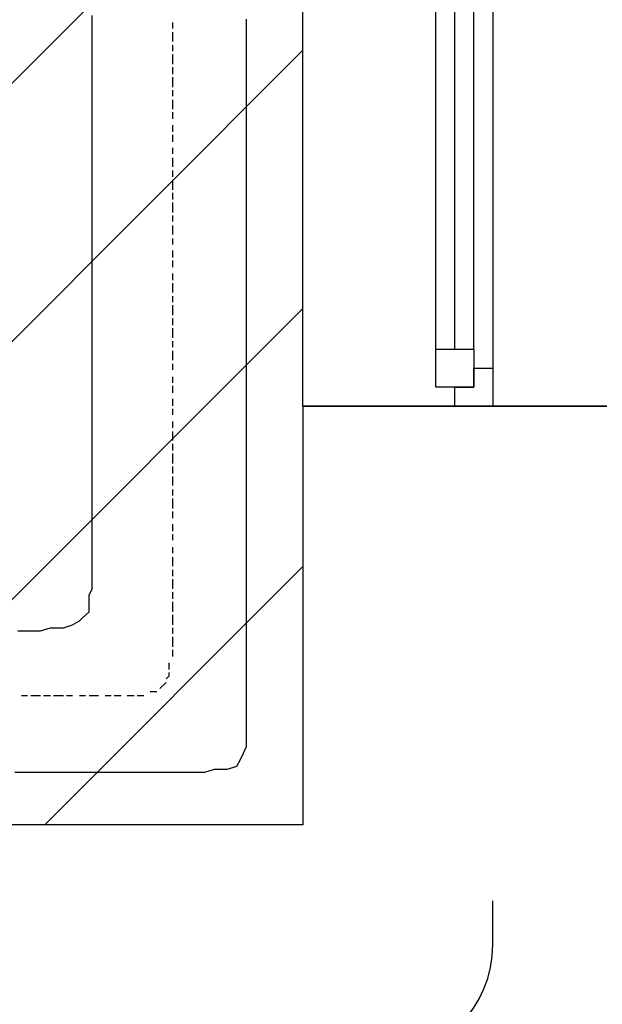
# Model space of a CAD drawing. Extents: x 997 to 109698, y 921 to 94021.
# Tile 83 of 256: x 36125 to 36892, y 3585 to 4879. Entities that reach past the tile are written whole.
import ezdxf

# ---------------------------------------------------------------- set-up
doc = ezdxf.new("R2010")
doc.units = 0
doc.header["$MEASUREMENT"] = 0
for name, color, linetype in [('12', 7, 'CONTINUOUS'), ('28', 7, 'CONTINUOUS'), ('40', 7, 'CONTINUOUS'), ('42', 7, 'CONTINUOUS')]:
    doc.layers.add(name, color=color, linetype=linetype)

msp = doc.modelspace()

# ---------------------------------------------------------------- linework, layer by layer
at = {"layer": '12', "color": 1}
for p, q in [((36220.601607, 4875.953237), (36220.601607, 4884.953237)), ((36220.601607, 4867.953237), (36220.601607, 4875.953237)), ((36220.601607, 4854.953237), (36220.601607, 4867.953237)), ((36423.601607, 4871.953237), (36423.601607, 4879.953237)), ((36423.601607, 4858.953237), (36423.601607, 4871.953237)), ((36220.601607, 4845.953237), (36220.601607, 4854.953237)), ((36423.601607, 4850.953237), (36423.601607, 4858.953237)), ((36220.601607, 4837.953237), (36220.601607, 4845.953237)), ((36423.601607, 4837.953237), (36423.601607, 4850.953237)), ((36220.601607, 4824.953237), (36220.601607, 4837.953237)), ((36423.601607, 4829.953237), (36423.601607, 4837.953237)), ((36423.601607, 4820.953237), (36423.601607, 4829.953237)), ((36220.601607, 4816.953237), (36220.601607, 4824.953237)), ((36220.601607, 4807.953237), (36220.601607, 4816.953237)), ((36423.601607, 4807.953237), (36423.601607, 4820.953237)), ((36220.601607, 4795.953237), (36220.601607, 4807.953237)), ((36423.601607, 4799.953237), (36423.601607, 4807.953237)), ((36220.601607, 4786.953237), (36220.601607, 4795.953237)), ((36423.601607, 4790.953237), (36423.601607, 4799.953237)), ((36423.601607, 4778.953237), (36423.601607, 4790.953237)), ((36220.601607, 4773.953237), (36220.601607, 4786.953237)), ((36423.601607, 4769.953237), (36423.601607, 4778.953237)), ((36220.601607, 4765.953237), (36220.601607, 4773.953237)), ((36220.601607, 4757.953237), (36220.601607, 4765.953237)), ((36423.601607, 4761.953237), (36423.601607, 4769.953237)), ((36220.601607, 4744.953237), (36220.601607, 4757.953237)), ((36423.601607, 4748.953237), (36423.601607, 4761.953237)), ((36220.601607, 4735.953237), (36220.601607, 4744.953237)), ((36423.601607, 4740.953237), (36423.601607, 4748.953237)), ((36423.601607, 4727.953237), (36423.601607, 4740.953237)), ((36220.601607, 4727.953237), (36220.601607, 4735.953237)), ((36220.601607, 4714.953237), (36220.601607, 4727.953237)), ((36423.601607, 4718.953237), (36423.601607, 4727.953237)), ((36220.601607, 4706.953237), (36220.601607, 4714.953237)), ((36423.601607, 4710.953237), (36423.601607, 4718.953237)), ((36220.601607, 4697.953237), (36220.601607, 4706.953237)), ((36423.601607, 4697.953237), (36423.601607, 4710.953237)), ((36220.601607, 4685.953237), (36220.601607, 4697.953237)), ((36423.601607, 4689.953237), (36423.601607, 4697.953237)), ((36423.601607, 4680.953237), (36423.601607, 4689.953237)), ((36220.601607, 4676.953237), (36220.601607, 4685.953237)), ((36220.601607, 4663.953237), (36220.601607, 4676.953237)), ((36423.601607, 4668.953237), (36423.601607, 4680.953237)), ((36220.601607, 4655.953237), (36220.601607, 4663.953237)), ((36423.601607, 4659.953237), (36423.601607, 4668.953237)), ((36220.601607, 4646.953237), (36220.601607, 4655.953237)), ((36423.601607, 4651.953237), (36423.601607, 4659.953237)), ((36423.601607, 4638.953237), (36423.601607, 4651.953237)), ((36220.601607, 4634.953237), (36220.601607, 4646.953237)), ((36220.601607, 4625.953237), (36220.601607, 4634.953237)), ((36423.601607, 4630.953237), (36423.601607, 4638.953237)), ((36220.601607, 4617.953237), (36220.601607, 4625.953237)), ((36423.601607, 4621.953237), (36423.601607, 4630.953237)), ((36423.601607, 4608.953237), (36423.601607, 4621.953237)), ((36220.601607, 4604.953237), (36220.601607, 4617.953237)), ((36423.601607, 4600.953237), (36423.601607, 4608.953237)), ((36220.601607, 4596.953237), (36220.601607, 4604.953237)), ((36220.601607, 4587.953237), (36220.601607, 4596.953237)), ((36423.601607, 4587.953237), (36423.601607, 4600.953237)), ((36220.601607, 4575.953237), (36220.601607, 4587.953237)), ((36423.601607, 4579.953237), (36423.601607, 4587.953237)), ((36220.601607, 4566.953237), (36220.601607, 4575.953237)), ((36423.601607, 4570.953237), (36423.601607, 4579.953237)), ((36423.601607, 4558.953237), (36423.601607, 4570.953237)), ((36220.601607, 4553.953237), (36220.601607, 4566.953237)), ((36423.601607, 4549.953237), (36423.601607, 4558.953237)), ((36220.601607, 4545.953237), (36220.601607, 4553.953237)), ((36220.601607, 4536.953237), (36220.601607, 4545.953237)), ((36423.601607, 4541.953237), (36423.601607, 4549.953237)), ((36220.601607, 4524.953237), (36220.601607, 4536.953237)), ((36423.601607, 4528.953237), (36423.601607, 4541.953237)), ((36220.601607, 4515.953237), (36220.601607, 4524.953237)), ((36423.601607, 4520.953237), (36423.601607, 4528.953237)), ((36423.601607, 4511.953237), (36423.601607, 4520.953237)), ((36220.601607, 4507.953237), (36220.601607, 4515.953237)), ((36220.601607, 4494.953237), (36220.601607, 4507.953237)), ((36423.601607, 4498.953237), (36423.601607, 4511.953237)), ((36220.601607, 4486.953237), (36220.601607, 4494.953237)), ((36423.601607, 4490.953237), (36423.601607, 4498.953237)), ((36220.601607, 4477.953237), (36220.601607, 4486.953237)), ((36423.601607, 4477.953237), (36423.601607, 4490.953237)), ((36220.601607, 4464.953237), (36220.601607, 4477.953237)), ((36423.601607, 4469.953237), (36423.601607, 4477.953237)), ((36423.601607, 4460.953237), (36423.601607, 4469.953237)), ((36220.601607, 4456.953237), (36220.601607, 4464.953237)), ((36220.601607, 4448.953237), (36220.601607, 4456.953237)), ((36423.601607, 4448.953237), (36423.601607, 4460.953237)), ((36220.601607, 4435.953237), (36220.601607, 4448.953237)), ((36423.601607, 4439.953237), (36423.601607, 4448.953237)), ((36220.601607, 4426.953237), (36220.601607, 4435.953237)), ((36423.601607, 4431.953237), (36423.601607, 4439.953237)), ((36423.601607, 4418.953237), (36423.601607, 4431.953237)), ((36220.601607, 4414.953237), (36220.601607, 4426.953237)), ((36220.601607, 4405.953237), (36220.601607, 4414.953237)), ((36423.601607, 4409.953237), (36423.601607, 4418.953237)), ((36220.601607, 4397.953237), (36220.601607, 4405.953237)), ((36423.601607, 4401.953237), (36423.601607, 4409.953237)), ((36423.601607, 4388.953237), (36423.601607, 4401.953237)), ((36220.601607, 4384.953237), (36220.601607, 4397.953237)), ((36423.601607, 4380.953237), (36423.601607, 4388.953237)), ((36220.601607, 4376.953237), (36220.601607, 4384.953237)), ((36220.601607, 4367.953237), (36220.601607, 4376.953237)), ((36423.601607, 4367.953237), (36423.601607, 4380.953237)), ((36220.601607, 4354.953237), (36220.601607, 4367.953237)), ((36423.601607, 4359.953237), (36423.601607, 4367.953237)), ((36220.601607, 4346.953237), (36220.601607, 4354.953237)), ((36423.601607, 4350.953237), (36423.601607, 4359.953237)), ((36423.601607, 4337.953237), (36423.601607, 4350.953237)), ((36220.601607, 4337.953237), (36220.601607, 4346.953237)), ((36220.601607, 4325.953237), (36220.601607, 4337.953237)), ((36423.601607, 4329.953237), (36423.601607, 4337.953237)), ((36220.601607, 4316.953237), (36220.601607, 4325.953237)), ((36423.601607, 4321.953237), (36423.601607, 4329.953237)), ((36220.601607, 4304.953237), (36220.601607, 4316.953237)), ((36423.601607, 4308.953237), (36423.601607, 4321.953237)), ((36220.601607, 4295.953237), (36220.601607, 4304.953237)), ((36423.601607, 4299.953237), (36423.601607, 4308.953237)), ((36423.601607, 4291.953237), (36423.601607, 4299.953237)), ((36220.601607, 4287.953237), (36220.601607, 4295.953237)), ((36220.601607, 4274.953237), (36220.601607, 4287.953237)), ((36423.601607, 4278.953237), (36423.601607, 4291.953237)), ((36220.601607, 4266.953237), (36220.601607, 4274.953237)), ((36423.601607, 4270.953237), (36423.601607, 4278.953237)), ((36220.601607, 4257.953237), (36220.601607, 4266.953237)), ((36423.601607, 4257.953237), (36423.601607, 4270.953237)), ((36220.601607, 4244.953237), (36220.601607, 4257.953237)), ((36423.601607, 4249.953237), (36423.601607, 4257.953237)), ((36423.601607, 4240.953237), (36423.601607, 4249.953237)), ((36220.601607, 4236.953237), (36220.601607, 4244.953237)), ((36220.601607, 4227.953237), (36220.601607, 4236.953237)), ((36423.601607, 4227.953237), (36423.601607, 4240.953237)), ((36220.601607, 4215.953237), (36220.601607, 4227.953237)), ((36423.601607, 4219.953237), (36423.601607, 4227.953237)), ((36220.601607, 4206.953237), (36220.601607, 4215.953237)), ((36423.601607, 4210.953237), (36423.601607, 4219.953237)), ((36423.601607, 4198.953237), (36423.601607, 4210.953237)), ((36220.601607, 4194.953237), (36220.601607, 4206.953237)), ((36220.601607, 4185.953237), (36220.601607, 4194.953237)), ((36423.601607, 4189.953237), (36423.601607, 4198.953237)), ((36220.601607, 4177.953237), (36220.601607, 4185.953237)), ((36423.601607, 4181.953237), (36423.601607, 4189.953237)), ((36423.601607, 4168.953237), (36423.601607, 4181.953237)), ((36220.601607, 4172.953237), (36220.601607, 4177.953237)), ((36220.601607, 4160.953237), (36220.601607, 4172.953237)), ((36423.601607, 4160.953237), (36423.601607, 4168.953237)), ((36220.601607, 4151.953237), (36220.601607, 4160.953237)), ((36423.601607, 4147.953237), (36423.601607, 4160.953237)), ((36220.601607, 4143.953237), (36220.601607, 4151.953237)), ((36220.601607, 4130.953237), (36220.601607, 4143.953237)), ((36423.601607, 4138.953237), (36423.601607, 4147.953237)), ((36216.601607, 4122.953237), (36220.601607, 4130.953237)), ((36423.601607, 4130.953237), (36423.601607, 4138.953237)), ((36423.601607, 4117.953237), (36423.601607, 4130.953237)), ((36216.601607, 4113.953237), (36216.601607, 4122.953237)), ((36423.601607, 4109.953237), (36423.601607, 4117.953237)), ((36216.601607, 4100.953237), (36216.601607, 4113.953237)), ((36423.601607, 4100.953237), (36423.601607, 4109.953237)), ((36203.601607, 4088.953237), (36207.601607, 4092.953237)), ((36207.601607, 4092.953237), (36216.601607, 4100.953237)), ((36423.601607, 4088.953237), (36423.601607, 4100.953237)), ((36152.601607, 4075.953237), (36165.601607, 4079.953237)), ((36165.601607, 4079.953237), (36173.601607, 4079.953237)), ((36173.601607, 4079.953237), (36182.601607, 4079.953237)), ((36182.601607, 4079.953237), (36194.601607, 4083.953237)), ((36194.601607, 4083.953237), (36203.601607, 4088.953237)), ((36423.601607, 4079.953237), (36423.601607, 4088.953237)), ((36423.601607, 4071.953237), (36423.601607, 4079.953237)), ((36122.601607, 4075.953237), (36135.601607, 4075.953237)), ((36135.601607, 4075.953237), (36144.601607, 4075.953237)), ((36144.601607, 4075.953237), (36152.601607, 4075.953237)), ((36423.601607, 4058.953237), (36423.601607, 4071.953237)), ((36423.601607, 4050.953237), (36423.601607, 4058.953237)), ((36423.601607, 4041.953237), (36423.601607, 4050.953237)), ((36423.601607, 4028.953237), (36423.601607, 4041.953237)), ((36423.601607, 4020.953237), (36423.601607, 4028.953237)), ((36423.601607, 4007.953237), (36423.601607, 4020.953237)), ((36423.601607, 3999.953237), (36423.601607, 4007.953237)), ((36423.601607, 3990.953237), (36423.601607, 3999.953237)), ((36423.601607, 3986.953237), (36423.601607, 3990.953237)), ((36423.601607, 3973.953237), (36423.601607, 3986.953237)), ((36423.601607, 3965.953237), (36423.601607, 3973.953237)), ((36423.601607, 3956.953237), (36423.601607, 3965.953237)), ((36423.601607, 3944.953237), (36423.601607, 3956.953237)), ((36423.601607, 3935.953237), (36423.601607, 3944.953237)), ((36423.601607, 3923.953237), (36423.601607, 3935.953237)), ((36419.601607, 3914.953237), (36423.601607, 3923.953237)), ((36415.601607, 3906.953237), (36419.601607, 3914.953237)), ((36398.601607, 3893.953237), (36410.601607, 3897.953237)), ((36410.601607, 3897.953237), (36415.601607, 3906.953237)), ((36118.601607, 3889.953237), (36127.601607, 3889.953237)), ((36127.601607, 3889.953237), (36139.601607, 3889.953237)), ((36139.601607, 3889.953237), (36148.601607, 3889.953237)), ((36148.601607, 3889.953237), (36156.601607, 3889.953237)), ((36156.601607, 3889.953237), (36169.601607, 3889.953237)), ((36169.601607, 3889.953237), (36178.601607, 3889.953237)), ((36178.601607, 3889.953237), (36190.601607, 3889.953237)), ((36190.601607, 3889.953237), (36199.601607, 3889.953237)), ((36199.601607, 3889.953237), (36207.601607, 3889.953237)), ((36207.601607, 3889.953237), (36220.601607, 3889.953237)), ((36220.601607, 3889.953237), (36228.601607, 3889.953237)), ((36228.601607, 3889.953237), (36237.601607, 3889.953237)), ((36237.601607, 3889.953237), (36249.601607, 3889.953237)), ((36249.601607, 3889.953237), (36258.601607, 3889.953237)), ((36258.601607, 3889.953237), (36266.601607, 3889.953237)), ((36266.601607, 3889.953237), (36279.601607, 3889.953237)), ((36279.601607, 3889.953237), (36288.601607, 3889.953237)), ((36288.601607, 3889.953237), (36300.601607, 3889.953237)), ((36300.601607, 3889.953237), (36309.601607, 3889.953237)), ((36309.601607, 3889.953237), (36317.601607, 3889.953237)), ((36317.601607, 3889.953237), (36326.601607, 3889.953237)), ((36326.601607, 3889.953237), (36330.601607, 3889.953237)), ((36330.601607, 3889.953237), (36338.601607, 3889.953237)), ((36338.601607, 3889.953237), (36351.601607, 3889.953237)), ((36351.601607, 3889.953237), (36360.601607, 3889.953237)), ((36360.601607, 3889.953237), (36368.601607, 3889.953237)), ((36368.601607, 3889.953237), (36381.601607, 3893.953237)), ((36381.601607, 3893.953237), (36389.601607, 3893.953237)), ((36389.601607, 3893.953237), (36398.601607, 3893.953237))]:
    msp.add_line(p, q, dxfattribs=at)
at = {"layer": '12', "color": 5}
for p, q in [((36326.601607, 4867.953237), (36326.601607, 4875.953237)), ((36326.601607, 4850.953237), (36326.601607, 4862.953237)), ((36326.601607, 4837.953237), (36326.601607, 4845.953237)), ((36326.601607, 4820.953237), (36326.601607, 4833.953237)), ((36326.601607, 4807.953237), (36326.601607, 4816.953237)), ((36326.601607, 4790.953237), (36326.601607, 4803.953237)), ((36326.601607, 4778.953237), (36326.601607, 4786.953237)), ((36326.601607, 4761.953237), (36326.601607, 4773.953237)), ((36326.601607, 4748.953237), (36326.601607, 4757.953237)), ((36326.601607, 4731.953237), (36326.601607, 4740.953237)), ((36326.601607, 4718.953237), (36326.601607, 4727.953237)), ((36326.601607, 4702.953237), (36326.601607, 4710.953237)), ((36326.601607, 4685.953237), (36326.601607, 4697.953237)), ((36326.601607, 4672.953237), (36326.601607, 4680.953237)), ((36326.601607, 4655.953237), (36326.601607, 4668.953237)), ((36326.601607, 4642.953237), (36326.601607, 4651.953237)), ((36326.601607, 4625.953237), (36326.601607, 4638.953237)), ((36326.601607, 4613.953237), (36326.601607, 4621.953237)), ((36326.601607, 4596.953237), (36326.601607, 4608.953237)), ((36326.601607, 4583.953237), (36326.601607, 4591.953237)), ((36326.601607, 4566.953237), (36326.601607, 4575.953237)), ((36326.601607, 4553.953237), (36326.601607, 4562.953237)), ((36326.601607, 4536.953237), (36326.601607, 4545.953237)), ((36326.601607, 4520.953237), (36326.601607, 4532.953237)), ((36326.601607, 4507.953237), (36326.601607, 4515.953237)), ((36326.601607, 4490.953237), (36326.601607, 4503.953237)), ((36326.601607, 4477.953237), (36326.601607, 4486.953237)), ((36326.601607, 4460.953237), (36326.601607, 4473.953237)), ((36326.601607, 4448.953237), (36326.601607, 4456.953237)), ((36326.601607, 4431.953237), (36326.601607, 4443.953237)), ((36326.601607, 4418.953237), (36326.601607, 4426.953237)), ((36326.601607, 4401.953237), (36326.601607, 4409.953237)), ((36326.601607, 4388.953237), (36326.601607, 4397.953237)), ((36326.601607, 4371.953237), (36326.601607, 4380.953237)), ((36326.601607, 4359.953237), (36326.601607, 4367.953237)), ((36326.601607, 4342.953237), (36326.601607, 4350.953237)), ((36326.601607, 4325.953237), (36326.601607, 4337.953237)), ((36326.601607, 4312.953237), (36326.601607, 4321.953237)), ((36326.601607, 4295.953237), (36326.601607, 4308.953237)), ((36326.601607, 4282.953237), (36326.601607, 4291.953237)), ((36326.601607, 4266.953237), (36326.601607, 4278.953237)), ((36326.601607, 4253.953237), (36326.601607, 4261.953237)), ((36326.601607, 4236.953237), (36326.601607, 4249.953237)), ((36326.601607, 4223.953237), (36326.601607, 4232.953237)), ((36326.601607, 4206.953237), (36326.601607, 4215.953237)), ((36326.601607, 4194.953237), (36326.601607, 4202.953237)), ((36326.601607, 4177.953237), (36326.601607, 4185.953237)), ((36326.601607, 4160.953237), (36326.601607, 4172.953237)), ((36326.601607, 4147.953237), (36326.601607, 4155.953237)), ((36326.601607, 4130.953237), (36326.601607, 4143.953237)), ((36326.601607, 4117.953237), (36326.601607, 4126.953237)), ((36326.601607, 4100.953237), (36326.601607, 4113.953237)), ((36326.601607, 4088.953237), (36326.601607, 4096.953237)), ((36326.601607, 4083.953237), (36326.601607, 4088.953237)), ((36326.601607, 4071.953237), (36326.601607, 4079.953237)), ((36326.601607, 4054.953237), (36326.601607, 4067.953237)), ((36326.601607, 4041.953237), (36326.601607, 4050.953237)), ((36321.601607, 4024.953237), (36321.601607, 4033.953237)), ((36309.601607, 3999.953237), (36317.601607, 4007.953237)), ((36127.601607, 3990.953237), (36135.601607, 3990.953237)), ((36139.601607, 3990.953237), (36152.601607, 3990.953237)), ((36156.601607, 3990.953237), (36165.601607, 3990.953237)), ((36169.601607, 3990.953237), (36182.601607, 3990.953237)), ((36186.601607, 3990.953237), (36194.601607, 3990.953237)), ((36203.601607, 3990.953237), (36211.601607, 3990.953237)), ((36216.601607, 3990.953237), (36224.601607, 3990.953237)), ((36224.601607, 3990.953237), (36228.601607, 3990.953237)), ((36237.601607, 3990.953237), (36245.601607, 3990.953237)), ((36249.601607, 3990.953237), (36258.601607, 3990.953237)), ((36266.601607, 3990.953237), (36275.601607, 3990.953237)), ((36279.601607, 3990.953237), (36288.601607, 3990.953237)), ((36296.601607, 3995.953237), (36305.601607, 3995.953237))]:
    msp.add_line(p, q, dxfattribs=at)
msp.add_lwpolyline([(36317.601607, 4012.953237), (36321.601607, 4016.953237), (36321.601607, 4020.953237)], dxfattribs=at)
at = {"layer": '28', "color": 2}
for p, q in [((35139.991185, 3820.953237), (36497.636205, 5178.598257)), ((35479.40244, 3820.953237), (36497.636205, 4839.187002)), ((35818.813695, 3820.953237), (36497.636205, 4499.775747)), ((36158.22495, 3820.953237), (36497.636205, 4160.364492))]:
    msp.add_line(p, q, dxfattribs=at)
at = {"layer": '40', "color": 8, "linetype": 'Continuous'}
for p, q in [((36497.636205, 4371.235487), (36497.636205, 6121.235487)), ((36747.636205, 5246.235487), (36747.636205, 4421.235487)), ((36672.636205, 4446.235487), (36672.636205, 5196.235487)), ((36697.636205, 4446.235487), (36697.636205, 5196.235487)), ((36722.636205, 4446.235487), (36722.636205, 5196.235487)), ((36672.636205, 4446.235487), (36722.636205, 4446.235487)), ((36672.636205, 4396.235487), (36672.636205, 4446.235487)), ((36722.636205, 4446.235487), (36722.636205, 4396.235487)), ((36722.636205, 4421.235487), (36747.636205, 4421.235487)), ((36722.636205, 4396.235487), (36722.636205, 4421.235487)), ((36747.636205, 4421.235487), (36747.636205, 4371.235487)), ((36722.636205, 4396.235487), (36672.636205, 4396.235487)), ((36697.636205, 4396.235487), (36722.636205, 4396.235487)), ((36697.636205, 4371.235487), (36697.636205, 4396.235487)), ((36497.636205, 4371.235487), (36897.636205, 4371.235487)), ((36497.636205, 4371.235487), (36497.636205, 3820.953237)), ((36897.636205, 4371.235487), (36497.636205, 4371.235487)), ((36497.636205, 3820.953237), (29497.636205, 3820.953237))]:
    msp.add_line(p, q, dxfattribs=at)
at = {"layer": '42', "color": 117}
msp.add_line((36747.636205, 3663.589316), (36747.636205, 3720.953237), dxfattribs=at)
msp.add_arc((36597.636205, 3663.589316), 150, 270, 0, dxfattribs=at)

doc.saveas('drawing.dxf')
